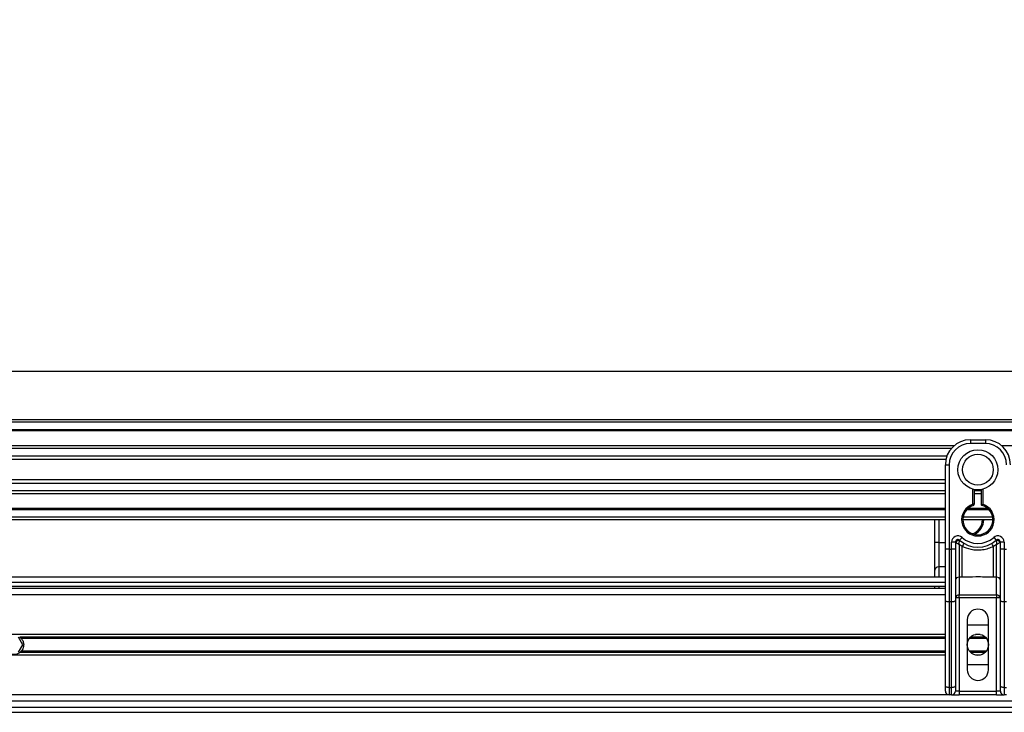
# Model space of a CAD drawing. Header units: millimetres. Extents: x 0 to 420, y 0 to 297.
# Tile 87 of 163: x 153.7 to 164.68, y 225.89 to 233.61. Entities that reach past the tile are written whole.
import ezdxf

# ---------------------------------------------------------------- set-up
doc = ezdxf.new("R2010")
doc.units = ezdxf.units.MM
doc.layers.add('QUOTE', color=174, linetype='Continuous')
doc.styles.add('SLDTEXTSTYLE3', font='TXT', dxfattribs={"width": 0.75})
doc.dimstyles.new('SLDDIMSTYLE0', dxfattribs={"dimtxt": 3, "dimasz": 3, "dimexe": 0, "dimexo": 0.0625, "dimgap": 0.75, "dimtad": 1, "dimlfac": 35.88954, "dimrnd": 1e-09, "dimzin": 12, "dimdsep": 46, "dimtxsty": 'SLDTEXTSTYLE3', "dimsah": 1, "dimcen": 0.09, "dimadec": 0, "dimazin": 3, "dimtfac": 1, "dimtdec": 3, "dimtofl": 0, "dimtmove": 0, "dimatfit": 3, "dimfxl": 0, "dimfrac": 2, "dimtolj": 1, "dimtzin": 12, "dimarcsym": 0})

# ---------------------------------------------------------------- blocks, each defined once
blk = doc.blocks.new('_D')
at = {"layer": 'QUOTE'}
for p, q in [((56.41, 228.642), (56.41, 231.686)), ((223.59, 228.642), (223.59, 231.686)), ((223.59, 229.686), (56.41, 229.686))]:
    blk.add_line(p, q, dxfattribs=at)
for points in [[(56.41, 229.686), (59.41, 229.186), (59.41, 230.186)], [(223.59, 229.686), (220.59, 230.186), (220.59, 229.186)]]:
    blk.add_solid(points, dxfattribs=at)
at = {"layer": 'QUOTE', "insert": (135.567, 233.554), "char_height": 3, "attachment_point": 1, "style": 'SLDTEXTSTYLE3'}
blk.add_mtext('6000', dxfattribs=at)

msp = doc.modelspace()

# ---------------------------------------------------------------- linework, layer by layer
at = {"color": 7, "linetype": 'Continuous', "lineweight": 25}
for p, q in [((223.58982, 229.14978), (56.41018, 229.14978)), ((223.58982, 229.12192), (56.41018, 229.12192)), ((223.58982, 229.03833), (56.41018, 229.03833)), ((223.58982, 229.02412), (56.41018, 229.02412)), ((164.29677, 228.92687), (164.29677, 228.88508)), ((164.29677, 228.92687), (164.46395, 228.92687)), ((164.46395, 228.92687), (164.46395, 228.88508)), ((164.11568, 228.86), (148.39147, 228.86)), ((164.0836, 228.82767), (148.42355, 228.82767)), ((164.46395, 228.88508), (164.29677, 228.88508)), ((212.8764, 228.86), (164.64505, 228.86)), ((164.03526, 228.7444), (148.47189, 228.7444)), ((164.02435, 228.70675), (148.4828, 228.70675)), ((164.01814, 228.40236), (164.01814, 228.64824)), ((164.01814, 228.64824), (164.05994, 228.64824)), ((164.05994, 228.64824), (164.05994, 227.70824)), ((164.01814, 228.47827), (148.48901, 228.47827)), ((164.01814, 228.44063), (148.48901, 228.44063)), ((164.01814, 228.2254), (164.01814, 228.40236)), ((164.32464, 228.20757), (164.32464, 228.37652)), ((164.33857, 228.3734), (164.33857, 228.20757)), ((164.42216, 228.19712), (164.42216, 228.3734)), ((164.43609, 228.37652), (164.43609, 228.20757)), ((164.01814, 228.35736), (148.48901, 228.35736)), ((164.01814, 228.32503), (148.48901, 228.32503)), ((164.42216, 228.35736), (164.33857, 228.35736)), ((164.42216, 228.32503), (164.33857, 228.32503)), ((164.01814, 228.16091), (148.48901, 228.16091)), ((164.01814, 228.1467), (148.48901, 228.1467)), ((164.01814, 227.70824), (164.01814, 228.2254)), ((164.50497, 228.1467), (164.25575, 228.1467)), ((164.49063, 228.16091), (164.2701, 228.16091)), ((164.32892, 228.19432), (164.32464, 228.20757)), ((164.33857, 228.20757), (164.32464, 228.20757)), ((164.01814, 228.06311), (148.48901, 228.06311)), ((164.01814, 228.03525), (148.48901, 228.03525)), ((163.9017, 227.78312), (163.9017, 228.03525)), ((163.94349, 228.03525), (163.94349, 227.78312)), ((164.54754, 228.03525), (164.21318, 228.03525)), ((164.5452, 228.06311), (164.21552, 228.06311)), ((164.17603, 227.8068), (164.2039, 227.83795)), ((164.55683, 227.83795), (164.58469, 227.8068)), ((163.94349, 227.78312), (163.9017, 227.78312)), ((163.9017, 227.47499), (163.9017, 227.78312)), ((163.94349, 227.78312), (163.94349, 227.50923)), ((163.94349, 227.78312), (164.01814, 227.78312)), ((164.05994, 227.70824), (164.01814, 227.70824)), ((164.01814, 227.13713), (164.01814, 227.70824)), ((164.05994, 227.70824), (164.0878, 227.70824)), ((164.05994, 227.70824), (164.05994, 227.11947)), ((164.0878, 227.70824), (164.0878, 227.78603)), ((164.12959, 227.78603), (164.0878, 227.78603)), ((164.12959, 227.70824), (164.0878, 227.70824)), ((164.0878, 227.11947), (164.0878, 227.70824)), ((164.12959, 227.78603), (164.12959, 227.70824)), ((164.1336, 227.78312), (164.12959, 227.78312)), ((164.12959, 227.70824), (164.12959, 227.13713)), ((164.20609, 227.7377), (164.17139, 227.75876)), ((164.17139, 227.75876), (164.17139, 227.39511)), ((164.20609, 227.39511), (164.20609, 227.7377)), ((164.58934, 227.75876), (164.55463, 227.7377)), ((164.55463, 227.39511), (164.55463, 227.7377)), ((164.58934, 227.39511), (164.58934, 227.75876)), ((164.63113, 227.78312), (164.62713, 227.78312)), ((164.67293, 227.78603), (164.63113, 227.78603)), ((164.63113, 227.70824), (164.63113, 227.78603)), ((164.63113, 227.13713), (164.63113, 227.70824)), ((164.67293, 227.70824), (164.63113, 227.70824)), ((164.67293, 227.78603), (164.67293, 227.70824)), ((164.67293, 227.70824), (164.70079, 227.70824)), ((164.67293, 227.70824), (164.67293, 227.11947)), ((163.94349, 227.50923), (163.94349, 227.39439)), ((164.01814, 227.50923), (163.94349, 227.50923)), ((164.01814, 227.39439), (148.48901, 227.39439)), ((163.9017, 227.39439), (163.9017, 227.47499)), ((164.20609, 227.39511), (164.17139, 227.39511)), ((164.17139, 227.39511), (164.17139, 227.19784)), ((164.58934, 227.39511), (164.55463, 227.39511)), ((164.58934, 227.19784), (164.58934, 227.39511)), ((148.48901, 227.33867), (164.01814, 227.33867)), ((148.48901, 227.29687), (164.01814, 227.29687)), ((164.01814, 227.26901), (148.48901, 227.26901)), ((163.9017, 227.26901), (163.9017, 227.29687)), ((163.94349, 227.29687), (163.94349, 227.26901)), ((164.01814, 227.19935), (148.48901, 227.19935)), ((164.17139, 227.1636), (164.12959, 227.1636)), ((164.17139, 227.19784), (164.58934, 227.19784)), ((164.17139, 227.1636), (164.17139, 227.19784)), ((164.17139, 227.1636), (164.17139, 226.12661)), ((164.58934, 227.1636), (164.17139, 227.1636)), ((164.58934, 227.19784), (164.58934, 227.1636)), ((164.58934, 226.12661), (164.58934, 227.1636)), ((164.63113, 227.1636), (164.58934, 227.1636)), ((164.01814, 226.18292), (164.01814, 227.13713)), ((164.0878, 227.11947), (164.05994, 227.11947)), ((164.05994, 227.11947), (164.05994, 226.16526)), ((164.0878, 226.16526), (164.0878, 227.11947)), ((164.12959, 227.13713), (164.12959, 226.18292)), ((164.63113, 226.18292), (164.63113, 227.13713)), ((164.70079, 227.11947), (164.67293, 227.11947)), ((164.67293, 227.11947), (164.67293, 226.16526)), ((164.26194, 226.92072), (164.26194, 226.36345)), ((164.26194, 226.86499), (164.49878, 226.86499)), ((164.49878, 226.36345), (164.49878, 226.92072)), ((164.01814, 226.75772), (148.48901, 226.75772)), ((153.73791, 226.64209), (153.68965, 226.72568)), ((164.01814, 226.72751), (153.70156, 226.72751)), ((164.46237, 226.72751), (164.29836, 226.72751)), ((164.4059, 226.75772), (164.35483, 226.75772)), ((153.68965, 226.5585), (153.73791, 226.64209)), ((164.01814, 226.71152), (153.71947, 226.71152)), ((164.47629, 226.71152), (164.28443, 226.71152)), ((164.01814, 226.52645), (148.48901, 226.52645)), ((164.01814, 226.55666), (153.70156, 226.55666)), ((164.01814, 226.57265), (153.71947, 226.57265)), ((164.47629, 226.57265), (164.28443, 226.57265)), ((164.46237, 226.55666), (164.29836, 226.55666)), ((164.4059, 226.52645), (164.35483, 226.52645)), ((164.49878, 226.41918), (164.26194, 226.41918)), ((164.01814, 226.12661), (164.01814, 226.18292)), ((164.05994, 226.16526), (164.0878, 226.16526)), ((164.05994, 226.16526), (164.05994, 226.08482)), ((164.0878, 226.08482), (164.0878, 226.16526)), ((164.12959, 226.18292), (164.12959, 226.12661)), ((164.63113, 226.12661), (164.63113, 226.18292)), ((164.67293, 226.16526), (164.70079, 226.16526)), ((164.67293, 226.16526), (164.67293, 226.08482)), ((164.05994, 226.08482), (148.44722, 226.08482)), ((164.0878, 226.08482), (164.05994, 226.08482)), ((164.0878, 226.08482), (164.17139, 226.08482)), ((164.17139, 226.12661), (164.12959, 226.12661)), ((164.17139, 226.12661), (164.17139, 226.08482)), ((164.17139, 226.12661), (164.58934, 226.12661)), ((164.58934, 226.08482), (164.17139, 226.08482)), ((164.63113, 226.12661), (164.58934, 226.12661)), ((164.58934, 226.08482), (164.58934, 226.12661)), ((164.58934, 226.08482), (164.67293, 226.08482)), ((164.70079, 226.08482), (164.67293, 226.08482)), ((176.8748, 226.01516), (148.08035, 226.01516)), ((148.08035, 225.9455), (176.89266, 225.9455)), ((148.08035, 225.88978), (176.9089, 225.88978))]:
    msp.add_line(p, q, dxfattribs=at)
at = {"color": 7, "linetype": 'Continuous', "lineweight": 25, "flags": 128}
for points in [[(164.05994, 227.11947), (164.05178, 227.11981), (164.04394, 227.12081), (164.03672, 227.12244), (164.03038, 227.12464), (164.02518, 227.12732), (164.02132, 227.13037), (164.01894, 227.13368), (164.01814, 227.13713)], [(164.12959, 227.13713), (164.12879, 227.13368), (164.12641, 227.13037), (164.12255, 227.12732), (164.11735, 227.12464), (164.11102, 227.12244), (164.10379, 227.12081), (164.09595, 227.11981), (164.0878, 227.11947)], [(164.67293, 227.11947), (164.66477, 227.11981), (164.65693, 227.12081), (164.64971, 227.12244), (164.64337, 227.12464), (164.63818, 227.12732), (164.63431, 227.13037), (164.63194, 227.13368), (164.63113, 227.13713)], [(164.05994, 226.16526), (164.05178, 226.1656), (164.04394, 226.1666), (164.03672, 226.16824), (164.03038, 226.17043), (164.02518, 226.17311), (164.02132, 226.17616), (164.01894, 226.17948), (164.01814, 226.18292)], [(164.12959, 226.18292), (164.12879, 226.17948), (164.12641, 226.17616), (164.12255, 226.17311), (164.11735, 226.17043), (164.11102, 226.16824), (164.10379, 226.1666), (164.09595, 226.1656), (164.0878, 226.16526)], [(164.67293, 226.16526), (164.66477, 226.1656), (164.65693, 226.1666), (164.64971, 226.16824), (164.64337, 226.17043), (164.63818, 226.17311), (164.63431, 226.17616), (164.63194, 226.17948), (164.63113, 226.18292)]]:
    msp.add_lwpolyline(points, dxfattribs=at)
at = {"color": 7, "linetype": 'Continuous', "lineweight": 25}
for centre, radius in [((164.38036, 228.59251), 0.22307), ((164.38036, 228.59251), 0.17158), ((164.38036, 226.64209), 0.11842)]:
    msp.add_circle(centre, radius, dxfattribs=at)
for centre, radius, start, end in [((164.29677, 228.64824), 0.27863, 90, 180), ((164.46395, 228.64824), 0.27863, 0, 90), ((164.29677, 228.64824), 0.23684, 90, 180), ((164.46395, 228.64824), 0.23684, 0, 90), ((164.38036, 228.03525), 0.18111, 107.920213, 72.079787), ((164.38036, 228.03525), 0.16718, 107.920213, 75.522488), ((164.32464, 228.20757), 0.01393, 287.920213, 0), ((164.26392, 228.03525), 0.16718, 290.380401, 0), ((164.26392, 228.03525), 0.18111, 295.881191, 0), ((164.15746, 227.78603), 0.06966, 48.189685, 180), ((164.15746, 227.78603), 0.02786, 48.189685, 180), ((164.15746, 227.78603), 0.02786, 48.190689, 179.99948), ((164.38036, 228.03525), 0.2647, 228.189685, 311.810315), ((164.60327, 227.78603), 0.06966, 0, 131.810315), ((164.60327, 227.78603), 0.02786, 0, 131.810315), ((164.60327, 227.78603), 0.02786, 0.00052, 131.809311), ((164.16612, 227.76719), 0.03621, 75.207531, 153.906305), ((164.38036, 228.03525), 0.3065, 228.189685, 311.810315), ((164.37906, 227.64818), 0.19476, 141.327049, 152.635406), ((164.38166, 227.64818), 0.19476, 27.364594, 38.672951), ((164.59461, 227.76719), 0.03621, 26.093695, 104.792469), ((163.94006, 227.47079), 0.03859, 84.888926, 173.756454), ((164.16795, 227.35667), 0.03859, 84.888926, 173.756454), ((164.59277, 227.35667), 0.03859, 6.243546, 95.111074), ((164.16795, 227.1594), 0.03859, 84.888926, 173.756454), ((164.59277, 227.1594), 0.03859, 6.243546, 95.111074), ((164.38036, 226.92072), 0.11842, 0, 180), ((153.64139, 226.64209), 0.10449, 234.844719, 305.155281), ((164.38036, 226.36345), 0.11842, 180, 0), ((164.05994, 226.12661), 0.04179, 180, 270), ((164.0878, 226.12661), 0.04179, 270, 0), ((164.67293, 226.12661), 0.04179, 180, 270)]:
    msp.add_arc(centre, radius, start, end, dxfattribs=at)
for points, knots in [([(164.42216, 228.19712), (164.42227, 228.19721), (164.4225, 228.19738), (164.42421, 228.1987), (164.42681, 228.20069), (164.43055, 228.20351), (164.43383, 228.20593), (164.43577, 228.20734), (164.43605, 228.20755), (164.43609, 228.20757)], [0, 0, 0, 0, 0.16194992, 0.32336195, 0.4972773, 0.7062892, 0.9573608, 0.99480442, 1, 1, 1, 1]), ([(164.1336, 227.78312), (164.13274, 227.78374), (164.1309, 227.78508), (164.12975, 227.78592), (164.12963, 227.78601), (164.12959, 227.78603)], [0, 0, 0, 0, 0.37275472, 0.80355374, 1, 1, 1, 1]), ([(164.17139, 227.75876), (164.17132, 227.7588), (164.17122, 227.75887), (164.17106, 227.75897), (164.17088, 227.75908), (164.17061, 227.75924), (164.1702, 227.7595), (164.16957, 227.75988), (164.1686, 227.76048), (164.16711, 227.7614), (164.16479, 227.76284), (164.16104, 227.76516), (164.15414, 227.76948), (164.1474, 227.7738), (164.13949, 227.77902), (164.13612, 227.78137), (164.1336, 227.78312)], [0, 0, 0, 0, 0.00419055, 0.00685655, 0.01050099, 0.01608276, 0.02463309, 0.03773692, 0.0578443, 0.08879626, 0.13682222, 0.21288297, 0.34057388, 0.61171574, 0.70987367, 1, 1, 1, 1]), ([(164.17139, 227.75876), (164.17139, 227.75884), (164.1714, 227.75899), (164.17141, 227.75923), (164.17143, 227.75953), (164.17145, 227.75995), (164.17149, 227.76061), (164.17155, 227.76164), (164.17165, 227.76325), (164.17181, 227.7658), (164.1721, 227.77001), (164.17272, 227.77813), (164.17348, 227.78613), (164.1745, 227.79543), (164.17499, 227.79931), (164.17536, 227.8022)], [0, 0, 0, 0, 0.00426596, 0.00889009, 0.01380627, 0.02144646, 0.0333306, 0.05185022, 0.08082575, 0.12657636, 0.20045088, 0.32751798, 0.61268516, 0.71115998, 1, 1, 1, 1]), ([(164.17603, 227.8068), (164.17602, 227.80676), (164.17599, 227.80665), (164.17579, 227.80534), (164.1755, 227.80319), (164.17536, 227.8022)], [0, 0, 0, 0, 0.19789451, 0.62975779, 1, 1, 1, 1]), ([(164.55463, 227.7377), (164.53537, 227.72891), (164.49631, 227.71109), (164.43335, 227.69695), (164.3686, 227.69336), (164.29064, 227.70186), (164.23827, 227.72406), (164.20609, 227.7377)], [0, 0, 0, 0, 0.17534777, 0.35557936, 0.53101844, 0.71188108, 1, 1, 1, 1]), ([(164.58469, 227.8068), (164.58472, 227.8067), (164.58476, 227.80648), (164.58501, 227.80478), (164.58526, 227.80296), (164.58536, 227.8022)], [0, 0, 0, 0, 0.335848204, 0.722383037, 1, 1, 1, 1]), ([(164.58536, 227.8022), (164.58573, 227.79931), (164.58623, 227.79543), (164.58725, 227.78613), (164.588, 227.77813), (164.58863, 227.77001), (164.58892, 227.7658), (164.58908, 227.76325), (164.58917, 227.76164), (164.58923, 227.76061), (164.58927, 227.75995), (164.58929, 227.75953), (164.58931, 227.75923), (164.58932, 227.75899), (164.58933, 227.75884), (164.58934, 227.75876)], [0, 0, 0, 0, 0.28884002, 0.38731484, 0.67248202, 0.79954912, 0.87342364, 0.91917425, 0.94814978, 0.9666694, 0.97855354, 0.98619373, 0.99110991, 0.99573404, 1, 1, 1, 1]), ([(164.62713, 227.78312), (164.62461, 227.78137), (164.62123, 227.77902), (164.61332, 227.7738), (164.60658, 227.76948), (164.59968, 227.76516), (164.59594, 227.76284), (164.59362, 227.7614), (164.59212, 227.76048), (164.59115, 227.75988), (164.59052, 227.7595), (164.59011, 227.75924), (164.58984, 227.75908), (164.58966, 227.75897), (164.5895, 227.75887), (164.5894, 227.7588), (164.58934, 227.75876)], [0, 0, 0, 0, 0.290126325, 0.388284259, 0.659426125, 0.787117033, 0.863177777, 0.911203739, 0.942155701, 0.962263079, 0.975366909, 0.983917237, 0.989499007, 0.993143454, 0.995809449, 1, 1, 1, 1]), ([(164.63113, 227.78603), (164.63103, 227.78596), (164.63082, 227.78581), (164.62935, 227.78473), (164.62778, 227.78359), (164.62713, 227.78312)], [0, 0, 0, 0, 0.33368437, 0.72015173, 1, 1, 1, 1]), ([(164.55463, 227.39511), (164.48953, 227.39637), (164.37334, 227.39861), (164.25717, 227.39618), (164.20609, 227.39511)], [0, 0, 0, 0, 0.56028269, 1, 1, 1, 1]), ([(153.70156, 226.72751), (153.70453, 226.72542), (153.7077, 226.72294), (153.71385, 226.71748), (153.71685, 226.71446), (153.71947, 226.71152)], [0, 0, 0, 0, 0.5, 0.5, 1, 1, 1, 1]), ([(153.71947, 226.71152), (153.72356, 226.70692), (153.72722, 226.702), (153.73368, 226.69148), (153.7365, 226.68581), (153.7411, 226.67397), (153.74285, 226.66787), (153.74524, 226.65527), (153.74587, 226.64868), (153.74589, 226.63569), (153.74529, 226.62926), (153.74291, 226.61652), (153.74113, 226.6103), (153.73657, 226.5985), (153.73375, 226.59282), (153.72724, 226.58219), (153.72357, 226.57725), (153.71947, 226.57265)], [0, 0, 0, 0, 0.125, 0.125, 0.25, 0.25, 0.375, 0.375, 0.5, 0.5, 0.625, 0.625, 0.75, 0.75, 0.875, 0.875, 1, 1, 1, 1]), ([(153.71947, 226.57265), (153.71686, 226.56971), (153.71385, 226.56669), (153.70772, 226.56124), (153.70452, 226.55875), (153.70156, 226.55666)], [0, 0, 0, 0, 0.5, 0.5, 1, 1, 1, 1])]:
    msp.add_open_spline(points, degree=3, knots=knots, dxfattribs=at)

# ---------------------------------------------------------------- dimensions: what is measured, and where the dimension line sits
at = {"layer": 'QUOTE'}
dim = msp.add_linear_dim(base=(56.41018, 229.68637), p1=(223.58982, 226.64209), p2=(56.41018, 226.64209), dimstyle='SLDDIMSTYLE0', dxfattribs=at)
dim.commit()
dim.dimension.update_dxf_attribs({"geometry": '_D', "text_midpoint": (140, 229.68637), "dimtype": 160})

doc.saveas('drawing.dxf')
